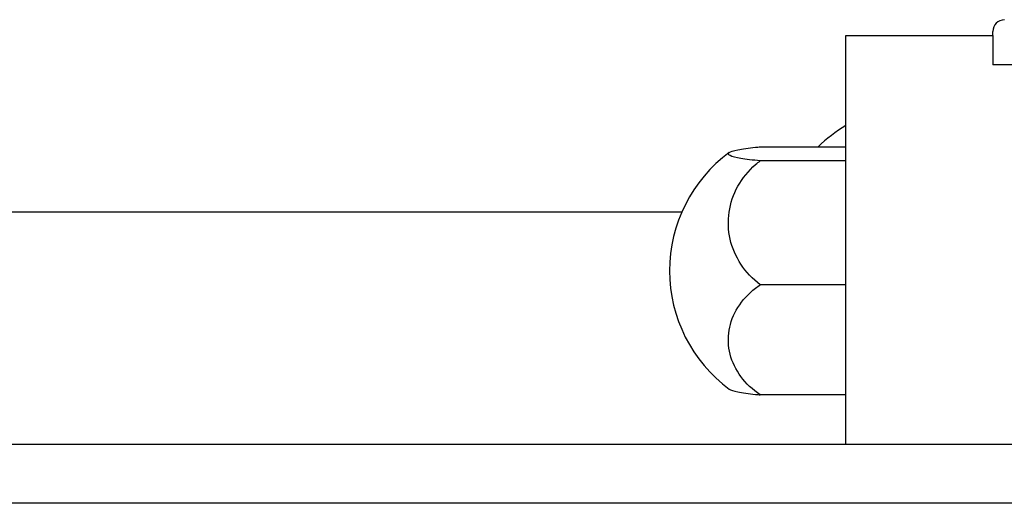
# Model space of a CAD drawing. Header units: millimetres. Extents: x -227 to 3135, y -1502 to 860.
# Tile 115 of 256: x -10.61 to 6.14, y -915.7 to -907.48. Entities that reach past the tile are written whole.
import ezdxf
from ezdxf.lldxf.tags import DXFTag

# ---------------------------------------------------------------- set-up
doc = ezdxf.new("R2010")
doc.units = ezdxf.units.MM
doc.layers.add('2', color=7, linetype='CONTINUOUS', true_color=0xffffff)
tags = doc.linetypes.add('DASHED', pattern=[25.72, 12.86, -12.86]).pattern_tags.tags
tags[6:7] = [DXFTag(74, 4), DXFTag(75, 0), DXFTag(340, '0'), DXFTag(46, 0.0), DXFTag(50, 0.0), DXFTag(44, 0.0), DXFTag(45, 0.0)]
tags[4:5] = [DXFTag(74, 4), DXFTag(75, 0), DXFTag(340, '0'), DXFTag(46, 0.0), DXFTag(50, 0.0), DXFTag(44, 0.0), DXFTag(45, 0.0)]

msp = doc.modelspace()

# ---------------------------------------------------------------- linework, layer by layer
at = {"layer": '2', "linetype": 'DASHED'}
for p, q in [((3.443, -907.749), (3.443, -907.749)), ((5.943, -907.749), (5.943, -907.749)), ((5.943, -907.849), (5.943, -907.849))]:
    msp.add_line(p, q, dxfattribs=at)
at = {"layer": '2', "linetype": 'Continuous'}
for p, q in [((3.443, -907.749), (5.943, -907.749)), ((3.443, -909.949), (3.443, -907.749)), ((5.943, -907.749), (5.943, -907.679)), ((5.943, -907.749), (5.943, -908.249)), ((74.943, -908.249), (5.943, -908.249)), ((1.985, -909.64), (3.443, -909.64)), ((3.443, -909.878), (1.985, -909.878)), ((3.443, -913.249), (3.443, -909.949)), ((0.651, -910.749), (-46.359, -910.749)), ((3.443, -911.986), (1.985, -911.986)), ((3.443, -914.702), (3.443, -913.249)), ((3.443, -913.857), (1.985, -913.857)), ((41.389, -914.702), (-57.859, -914.702)), ((342.141, -915.702), (-57.859, -915.702))]:
    msp.add_line(p, q, dxfattribs=at)
for centre, radius, start, end in [((6.143, -907.679), 0.2, 91.5, 180), ((4.932, -911.707), 2.85, 121.5132, 133.5232), ((2.943, -911.748), 2.5, 126.4021, 180), ((2.943, -911.748), 2.5, 180, 233.5675)]:
    msp.add_arc(centre, radius, start, end, dxfattribs=at)
for points, knots in [([(1.985, -909.878), (1.856, -909.867), (1.743, -909.853), (1.57, -909.824), (1.508, -909.807), (1.44, -909.773), (1.434, -909.756), (1.478, -909.721), (1.53, -909.704), (1.682, -909.674), (1.785, -909.659), (1.932, -909.645), (1.958, -909.642), (1.985, -909.64)], [0, 0, 0, 0, 0.192078, 0.192078, 0.384156, 0.384156, 0.576234, 0.576234, 0.768312, 0.768312, 0.960389, 0.960389, 1, 1, 1, 1]), ([(1.985, -911.986), (1.856, -911.888), (1.743, -911.769), (1.57, -911.506), (1.508, -911.359), (1.44, -911.059), (1.434, -910.901), (1.478, -910.598), (1.53, -910.447), (1.682, -910.174), (1.785, -910.048), (1.932, -909.92), (1.958, -909.898), (1.985, -909.878)], [0, 0, 0, 0, 0.192078, 0.192078, 0.384156, 0.384156, 0.576234, 0.576234, 0.768312, 0.768312, 0.960389, 0.960389, 1, 1, 1, 1]), ([(1.985, -913.857), (1.856, -913.77), (1.743, -913.664), (1.57, -913.431), (1.508, -913.3), (1.44, -913.034), (1.434, -912.894), (1.478, -912.625), (1.53, -912.491), (1.682, -912.249), (1.785, -912.137), (1.932, -912.023), (1.958, -912.004), (1.985, -911.986)], [0, 0, 0, 0, 0.192078, 0.192078, 0.384156, 0.384156, 0.576234, 0.576234, 0.768312, 0.768312, 0.960389, 0.960389, 1, 1, 1, 1]), ([(1.457, -913.759), (1.48, -913.776), (1.531, -913.793), (1.682, -913.823), (1.785, -913.837), (1.932, -913.852), (1.958, -913.854), (1.985, -913.857)], [0, 0, 0, 0, 0.448024, 0.448024, 0.905631, 0.905631, 1, 1, 1, 1])]:
    msp.add_open_spline(points, degree=3, knots=knots, dxfattribs=at)

doc.saveas('drawing.dxf')
